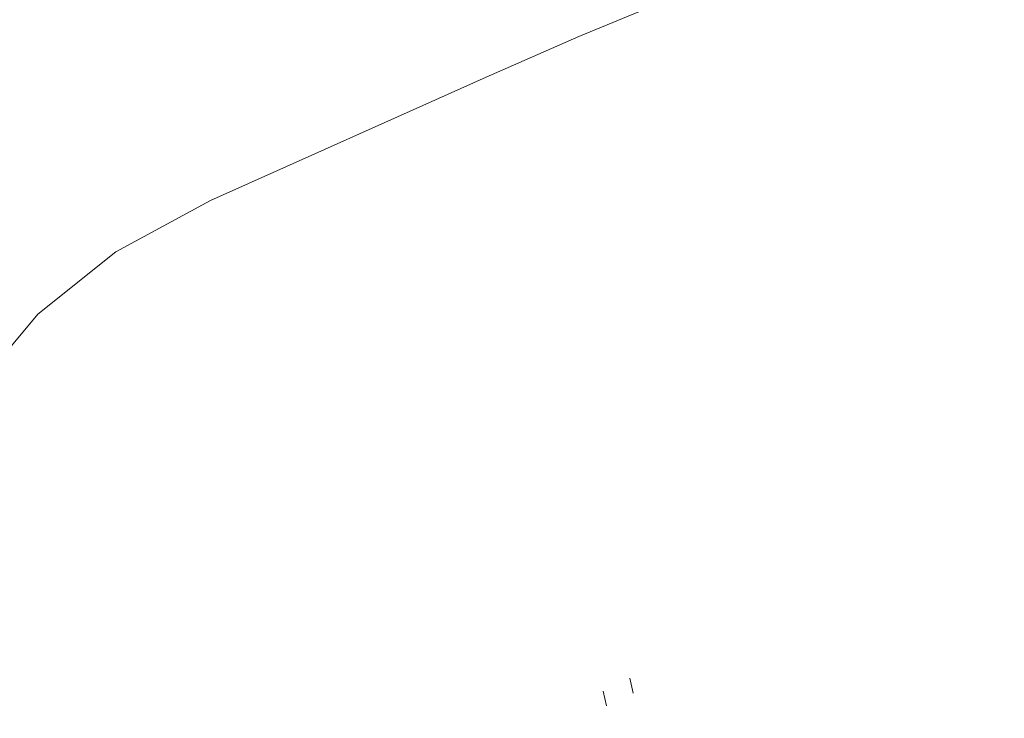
# Model space of a CAD drawing. Extents: x 413123 to 1465301, y 377724 to 504150.
# Tile 68 of 256: x 1463238.44 to 1463244.89, y 433284.63 to 433289.2. Entities that reach past the tile are written whole.
import ezdxf

# ---------------------------------------------------------------- set-up
doc = ezdxf.new("R2010")
doc.units = 0
doc.header["$MEASUREMENT"] = 0
doc.linetypes.add('DGN Style 1', pattern=[8.732639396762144, 0.01453018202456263, -8.71810921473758])
doc.linetypes.add('DGN Style 3', pattern=[20.34225483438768, 14.53018202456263, -5.812072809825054])
for name, color, linetype, lineweight in [('DT_X_Contour_Minor', 136, 'DGN Style 3', 0), ('DT_X_Terrain_Ground_Line', 92, 'DGN Style 3', 13), ('PV_X_Curb', 120, 'DGN Style 1', 0), ('PV_X_EOP', 7, 'DGN Style 3', 0), ('VG_X_Flower_Bed', 3, 'DGN Style 1', 0)]:
    doc.layers.add(name, color=color, linetype=linetype, lineweight=lineweight)
doc.layers.add('SV_Observation (Construction)', color=97, linetype='DGN Style 1', lineweight=0, transparency=0.9)

# ---------------------------------------------------------------- blocks, each defined once
blk = doc.blocks.new('*U5554', base_point=(1463158.719041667, 433438.2508333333, 579.5851666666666))
at = {"layer": 'DT_X_Contour_Minor', "elevation": 571.9999999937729, "flags": 128}
blk.add_lwpolyline([(1463249.267065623, 433290.6039651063), (1463246.916870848, 433291.2909160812), (1463246.447688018, 433291.3993804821), (1463246.047365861, 433291.4303661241), (1463245.715904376, 433291.3838730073), (1463245.453303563, 433291.2599011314), (1463244.388508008, 433290.5005819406), (1463243.901492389, 433289.8220101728), (1463243.794281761, 433289.6929354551), (1463243.681370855, 433289.5965277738), (1463243.562759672, 433289.5327871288), (1463243.438448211, 433289.5017135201), (1463243.099350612, 433289.4624066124), (1463242.90354048, 433289.4116930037), (1463242.570433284, 433289.2890323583), (1463242.100029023, 433289.0944246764), (1463241.492327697, 433288.8278699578), (1463239.688728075, 433288.0211279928), (1463239.067951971, 433287.683816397), (1463238.558323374, 433287.2769380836), (1463238.159842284, 433286.8004930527), (1463237.872508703, 433286.2544813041), (1463237.254482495, 433284.7056943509), (1463237.058017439, 433284.1572333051), (1463236.932141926, 433283.6734403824), (1463236.876855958, 433283.2543155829), (1463236.892159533, 433282.8998589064), (1463237.027088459, 433282.0408652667), (1463237.219132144, 433281.693028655), (1463237.694066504, 433281.2937640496), (1463238.451891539, 433280.8430714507), (1463239.492607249, 433280.340950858), (1463242.64503671, 433278.9333919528), (1463243.792730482, 433278.4266005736), (1463244.8714897, 433277.9618956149), (1463245.881314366, 433277.5392770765), (1463246.822204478, 433277.1587449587), (1463249.23933204, 433276.2001078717), (1463250.051159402, 433275.8741741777), (1463250.673795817, 433275.6153509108), (1463251.107241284, 433275.423638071), (1463251.351495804, 433275.2990356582), (1463251.750586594, 433275.0562431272), (1463251.908848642, 433274.9591985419), (1463252.084316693, 433274.850159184), (1463252.276990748, 433274.7291250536), (1463252.486870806, 433274.596096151), (1463253.069492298, 433274.2253593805), (1463253.499150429, 433273.9927927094), (1463254.351158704, 433273.5731452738), (1463255.625517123, 433272.9664170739), (1463257.322225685, 433272.1726081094), (1463262.409915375, 433269.8063431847), (1463264.085019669, 433269.0281326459), (1463265.294565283, 433268.4681997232), (1463266.038552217, 433268.1265444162), (1463266.316980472, 433268.0031667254), (1463266.43871091, 433267.9651963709), (1463266.483836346, 433267.9435822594), (1463266.527914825, 433267.907217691), (1463266.570946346, 433267.8561026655), (1463266.612930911, 433267.790237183), (1463266.806415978, 433267.4484471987), (1463267.083560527, 433267.3181121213), (1463267.14869106, 433267.3138401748), (1463267.225306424, 433267.3568822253), (1463267.313406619, 433267.447238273), (1463267.412991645, 433267.5849083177), (1463267.693864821, 433268.0151137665), (1463267.786367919, 433268.1569412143), (1463267.853222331, 433268.2597694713), (1463267.894428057, 433268.3235985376), (1463267.909985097, 433268.3484284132), (1463267.917272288, 433268.3626424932), (1463267.922667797, 433268.3754434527), (1463267.933388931, 433268.4031857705), (1463267.94943569, 433268.4458694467), (1463267.970808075, 433268.5034944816), (1463268.082972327, 433268.807274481), (1463268.51038337, 433268.8155958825), (1463268.602485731, 433268.8193204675), (1463268.695616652, 433268.8269279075), (1463268.789776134, 433268.8384182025), (1463268.884964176, 433268.8537913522), (1463269.140170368, 433268.8999635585), (1463269.249377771, 433268.919848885), (1463269.385595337, 433268.9448757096), (1463269.548823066, 433268.9750440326), (1463269.739060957, 433269.0103538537), (1463270.28237555, 433269.1113687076), (1463270.46941084, 433269.148503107), (1463270.623030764, 433269.1841451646), (1463270.743235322, 433269.2182948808), (1463270.830024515, 433269.250952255), (1463271.01690854, 433269.3360487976), (1463271.080051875, 433269.3683933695), (1463271.129318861, 433269.4016046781), (1463271.164709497, 433269.4356827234), (1463271.186223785, 433269.4706275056), (1463271.225093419, 433269.5649692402), (1463271.356376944, 433269.6614976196), (1463271.721075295, 433269.8803264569), (1463272.319188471, 433270.221455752), (1463273.150716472, 433270.6848855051), (1463275.679344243, 433272.083765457), (1463276.632039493, 433272.3720176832), (1463277.593654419, 433272.1876143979), (1463278.564189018, 433271.5305556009), (1463279.543643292, 433270.4008412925), (1463282.167414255, 433266.7580624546), (1463283.171272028, 433265.493940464), (1463284.21501713, 433264.4336586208), (1463285.298649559, 433263.5772169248), (1463286.422169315, 433262.924615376), (1463289.471405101, 433261.4561314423), (1463290.51144956, 433260.9568548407), (1463291.344656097, 433260.5603879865), (1463291.971024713, 433260.2667308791), (1463292.390555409, 433260.0758835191), (1463293.233520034, 433259.7040368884), (1463293.513926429, 433259.5832672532), (1463293.722922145, 433259.4998433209), (1463293.860507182, 433259.4537650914), (1463293.92668154, 433259.4450325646), (1463294.007932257, 433259.471540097), (1463294.038904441, 433259.4814430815), (1463294.070882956, 433259.4912713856), (1463294.103867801, 433259.5010250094), (1463294.137858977, 433259.5107039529), (1463294.229843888, 433259.536414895), (1463294.264602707, 433259.5459264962), (1463294.299890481, 433259.5551780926), (1463294.33570721, 433259.5641696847), (1463294.372052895, 433259.5729012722), (1463294.469679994, 433259.5958388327), (1463294.506230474, 433259.6042126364), (1463294.54266159, 433259.612130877), (1463294.578973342, 433259.6195935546), (1463294.615165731, 433259.6266006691), (1463294.711519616, 433259.6446788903), (1463294.747225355, 433259.6511458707), (1463294.782077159, 433259.6569881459), (1463294.816075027, 433259.6622057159), (1463294.84921896, 433259.6667985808), (1463294.9364642, 433259.6782132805), (1463294.96841028, 433259.6821292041), (1463294.998814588, 433259.6853159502), (1463295.027677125, 433259.6877735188), (1463295.05499789, 433259.6895019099), (1463295.125797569, 433259.693138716), (1463295.151324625, 433259.6941302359), (1463295.174806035, 433259.6943771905), (1463295.196241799, 433259.6938795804), (1463295.215631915, 433259.6926374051), (1463295.264611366, 433259.688332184), (1463295.371966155, 433259.7754578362), (1463295.657295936, 433260.0400637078), (1463296.120600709, 433260.4821497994), (1463296.761880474, 433261.1017161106), (1463298.709259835, 433262.9905332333), (1463299.350452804, 433263.6115300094), (1463299.813497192, 433264.0579074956), (1463300.098392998, 433264.3296656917), (1463300.205140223, 433264.4268045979), (1463300.252268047, 433264.4530159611), (1463300.384593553, 433264.3392564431), (1463300.746224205, 433263.9783193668), (1463301.337160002, 433263.3702047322), (1463302.157400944, 433262.5149125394), (1463304.650450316, 433259.9045632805), (1463305.415054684, 433259.0218679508), (1463305.839080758, 433258.3315439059), (1463305.92252854, 433257.8335911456), (1463305.665398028, 433257.5280096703), (1463303.670772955, 433256.5508291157), (1463300.509345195, 433257.7629733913), (1463299.916036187, 433257.9904868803), (1463299.491006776, 433258.1535369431), (1463299.234256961, 433258.2521235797), (1463299.145786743, 433258.2862467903), (1463299.134238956, 433258.2912907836), (1463299.124598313, 433258.2952738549), (1463299.104337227, 433258.3034400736), (1463299.073455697, 433258.3157894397), (1463299.031953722, 433258.3323219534), (1463298.907121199, 433258.3819861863), (1463298.865585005, 433258.3984178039), (1463298.834600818, 433258.410464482), (1463298.814168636, 433258.4181262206), (1463298.80428846, 433258.4214030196), (1463298.792010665, 433258.4242945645), (1463298.781822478, 433258.426385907), (1463298.760466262, 433258.430491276), (1463298.727942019, 433258.4366106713), (1463298.684249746, 433258.4447440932), (1463298.552846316, 433258.4691185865), (1463298.509126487, 433258.4771489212), (1463298.476519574, 433258.4829590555), (1463298.455025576, 433258.4865489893), (1463298.444644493, 433258.4879187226), (1463298.431778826, 433258.4886110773), (1463298.426822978, 433258.4887609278), (1463298.421604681, 433258.4886912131), (1463298.416123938, 433258.4884019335), (1463298.410380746, 433258.4878930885), (1463298.39471564, 433258.4862434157), (1463298.383489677, 433258.4856280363), (1463298.361560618, 433258.4850191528), (1463298.328928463, 433258.4844167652), (1463298.28559321, 433258.4838208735), (1463298.155761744, 433258.4822404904), (1463298.112419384, 433258.4815118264), (1463298.079765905, 433258.4805111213), (1463298.057801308, 433258.4792383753), (1463298.04652559, 433258.4776935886), (1463298.030708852, 433258.4732114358), (1463298.019664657, 433258.4705002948), (1463297.998394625, 433258.4657284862), (1463297.966898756, 433258.4588960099), (1463297.925177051, 433258.4500028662), (1463297.800284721, 433258.4235402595), (1463297.758562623, 433258.4145083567), (1463297.727065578, 433258.4072596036), (1463297.705793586, 433258.4017939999), (1463297.694746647, 433258.3981115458), (1463297.678921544, 433258.3906692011), (1463297.668362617, 433258.3859190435), (1463297.648554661, 433258.3772503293), (1463297.619497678, 433258.3646630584), (1463297.581191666, 433258.348157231), (1463297.466710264, 433258.2989169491), (1463297.428409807, 433258.2822646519), (1463297.399369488, 433258.269237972), (1463297.379589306, 433258.2598369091), (1463297.369069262, 433258.2540614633), (1463297.353362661, 433258.2434944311), (1463297.347480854, 433258.2393808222), (1463297.341615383, 433258.2349652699), (1463297.335766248, 433258.2302477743), (1463297.32993345, 433258.2252283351), (1463297.314401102, 433258.2114405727), (1463297.304644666, 433258.2036904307), (1463297.287024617, 433258.1907808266), (1463297.261540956, 433258.1727117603), (1463297.228193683, 433258.1494832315), (1463297.128782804, 433258.0806612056), (1463297.095497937, 433258.0573020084), (1463297.070201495, 433258.0388409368), (1463297.052893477, 433258.0252779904), (1463297.043573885, 433258.0166131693), (1463297.029372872, 433258.0000378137), (1463297.02087103, 433257.9906126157), (1463297.006016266, 433257.9747685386), (1463296.984808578, 433257.9525055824), (1463296.957247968, 433257.9238237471), (1463296.875282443, 433257.8387803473), (1463296.847794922, 433257.8099743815), (1463296.826806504, 433257.7873390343), (1463296.812317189, 433257.7708743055), (1463296.804326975, 433257.760580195), (1463296.791685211, 433257.7413567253), (1463296.784615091, 433257.7304830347), (1463296.772886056, 433257.7122795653), (1463296.756498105, 433257.6867463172), (1463296.735451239, 433257.6538832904), (1463296.673114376, 433257.5564755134), (1463296.652157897, 433257.5234958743), (1463296.636041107, 433257.4976127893), (1463296.624764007, 433257.4788262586), (1463296.618326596, 433257.4671362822), (1463296.607613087, 433257.4454250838), (1463296.602801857, 433257.434579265), (1463296.5964033, 433257.4183252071), (1463296.588417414, 433257.3966629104), (1463296.5788442, 433257.3695923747), (1463296.551199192, 433257.2901932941), (1463296.534312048, 433257.2433352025), (1463296.504384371, 433257.1623102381), (1463296.461416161, 433257.047118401), (1463296.405407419, 433256.8977596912), (1463296.238663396, 433256.453913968), (1463296.186433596, 433256.307334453), (1463296.154802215, 433256.2004802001), (1463296.143769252, 433256.1333512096), (1463296.153334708, 433256.1059474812), (1463296.206307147, 433256.0858378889), (1463296.225742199, 433256.0783181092), (1463296.244318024, 433256.0708409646), (1463296.262034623, 433256.0634064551), (1463296.278891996, 433256.0560145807), (1463296.355554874, 433256.0216186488), (1463296.55881915, 433256.0285478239), (1463296.629010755, 433256.0139627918), (1463296.752472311, 433255.9672380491), (1463296.929203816, 433255.8883735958), (1463297.159205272, 433255.7773694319), (1463297.843569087, 433255.4385053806), (1463298.147171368, 433255.2907136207), (1463298.544705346, 433255.1014863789), (1463299.036171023, 433254.8708236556), (1463299.621568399, 433254.5987254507), (1463302.572596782, 433253.2322510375), (1463305.092434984, 433250.222762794), (1463305.70545027, 433249.5596526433), (1463306.464565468, 433248.8601028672), (1463307.369780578, 433248.1241134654), (1463308.421095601, 433247.3516844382), (1463313.668132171, 433243.6619898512), (1463307.644578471, 433244.6974229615), (1463306.464890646, 433244.8880246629), (1463305.507350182, 433245.0160727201), (1463304.771957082, 433245.0815671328), (1463304.258711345, 433245.0845079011), (1463302.381908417, 433244.9522729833), (1463312.747265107, 433240.8342631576), (1463314.964658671, 433239.9531626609), (1463317.174543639, 433239.0747225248), (1463319.376920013, 433238.198942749), (1463321.57178779, 433237.325823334), (1463327.414757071, 433235.0010520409), (1463329.484540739, 433234.177014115), (1463331.311664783, 433233.4484788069), (1463332.896129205, 433232.8154461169), (1463334.237934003, 433232.2779160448), (1463337.492533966, 433230.971839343), (1463338.760181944, 433230.46432709), (1463340.122175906, 433229.9213478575), (1463341.578515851, 433229.3429016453), (1463343.129201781, 433228.7289884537), (1463347.390158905, 433227.0445973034), (1463348.959935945, 433226.4239310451), (1463350.473549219, 433225.8252256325), (1463351.930998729, 433225.248481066), (1463353.332284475, 433224.6936973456), (1463356.994161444, 433223.2435552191), (1463358.290393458, 433222.7309316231), (1463359.432681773, 433222.2806674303), (1463360.421026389, 433221.8927626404), (1463361.255427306, 433221.5672172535), (1463363.275238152, 433220.7822420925), (1463364.072387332, 433220.4734241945), (1463364.948976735, 433220.1357018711), (1463365.905006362, 433219.7690751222), (1463366.940476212, 433219.3735439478), (1463369.807649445, 433218.2802549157), (1463370.759234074, 433217.9224184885), (1463371.463608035, 433217.6688759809), (1463371.920771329, 433217.5196273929), (1463372.130723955, 433217.4746727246), (1463372.533677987, 433217.5082367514), (1463372.867754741, 433217.6854797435), (1463372.944040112, 433217.7230033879), (1463373.029720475, 433217.7596130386), (1463373.124795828, 433217.7953086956), (1463373.229266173, 433217.8300903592), (1463373.520380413, 433217.9216228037), (1463373.931767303, 433217.8579355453), (1463374.947592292, 433217.5982244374), (1463376.56785538, 433217.1424894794), (1463378.792556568, 433216.4907306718), (1463385.531010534, 433214.4913420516), (1463387.832704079, 433213.8026191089), (1463389.68394424, 433213.2359917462), (1463391.084731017, 433212.7914599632), (1463392.035064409, 433212.4690237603), (1463393.968682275, 433211.7719879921), (1463394.707907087, 433211.4956942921), (1463395.475368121, 433211.1895900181), (1463396.271065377, 433210.8536751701), (1463397.094998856, 433210.4879497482), (1463399.329803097, 433209.4729345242), (1463400.113891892, 433209.0991914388), (1463400.790055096, 433208.7392236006), (1463401.358292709, 433208.3930310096), (1463401.818604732, 433208.0606136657), (1463402.902202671, 433207.1925344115), (1463403.542343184, 433206.786222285), (1463404.65006627, 433206.2183453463), (1463406.225371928, 433205.4889035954), (1463408.268260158, 433204.5978970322), (1463414.339405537, 433202.0064597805), (1463416.348479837, 433201.1410485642), (1463417.822343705, 433200.4883928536), (1463418.76099714, 433200.0484926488), (1463419.164440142, 433199.8213479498), (1463419.798349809, 433199.2577688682), (1463419.898234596, 433199.1689660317), (1463419.952302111, 433199.1402746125), (1463420.07169689, 433199.0922587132), (1463420.256418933, 433199.0249183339), (1463420.506468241, 433198.9382534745), (1463421.260369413, 433198.6813812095), (1463421.540508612, 433198.5878583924), (1463421.815500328, 433198.4999441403), (1463422.085344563, 433198.4176384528), (1463422.350041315, 433198.3409413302), (1463423.049036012, 433198.1438937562), (1463423.464849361, 433198.0190187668), (1463424.188043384, 433197.7921794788), (1463425.218618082, 433197.4633758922), (1463426.556573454, 433197.0326080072), (1463430.534295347, 433195.7479412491), (1463431.71791479, 433195.3500863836), (1463432.285481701, 433195.1200218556), (1463432.23699608, 433195.0577476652), (1463431.572457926, 433195.1632638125), (1463427.033823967, 433196.0471832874), (1463430.671398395, 433194.5790739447), (1463431.419087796, 433194.2771357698), (1463432.103195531, 433194.0005109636), (1463432.723721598, 433193.749199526), (1463433.280665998, 433193.523201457), (1463434.681075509, 433192.9542910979), (1463435.298709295, 433192.7033387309), (1463436.101303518, 433192.3771643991), (1463437.088858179, 433191.9757681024), (1463438.261373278, 433191.4991498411), (1463441.634694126, 433190.1278718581), (1463442.922826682, 433189.6025232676), (1463444.257233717, 433189.0549359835), (1463445.637915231, 433188.4851100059), (1463447.064871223, 433187.8930453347), (1463450.931786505, 433186.28455462), (1463452.323879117, 433185.7062722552), (1463453.59997049, 433185.1777931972), (1463454.760060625, 433184.6991174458), (1463455.80414952, 433184.2702450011), (1463460.405894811, 433182.3850479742)], dxfattribs=at)

msp = doc.modelspace()

# ---------------------------------------------------------------- linework, layer by layer
at = {"layer": 'PV_X_Curb'}
for points, knots in [([(1463034.114341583, 433358.5354235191, 570.967442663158), (1463034.382762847, 433357.8525596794, 570.9829174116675), (1463034.902669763, 433356.6746703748, 570.9791408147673), (1463036.322057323, 433354.5205973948, 570.6849760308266), (1463037.748960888, 433352.2020754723, 570.6878951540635), (1463040.018756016, 433349.1857511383, 570.9427811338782), (1463042.639031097, 433346.7780487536, 570.7955674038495), (1463044.970687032, 433345.5933757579, 570.8824061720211), (1463045.921303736, 433345.2188641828, 570.878208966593), (1463051.106075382, 433343.1762354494, 570.8553169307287), (1463056.290847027, 433341.1336067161, 570.8324248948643), (1463061.475618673, 433339.0909779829, 570.809532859), (1463062.018547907, 433338.9041474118, 570.7725412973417), (1463062.561477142, 433338.7173168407, 570.7355497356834), (1463063.104406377, 433338.5304862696, 570.6985581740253), (1463069.657625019, 433335.9461940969, 570.7210719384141), (1463076.21084366, 433333.3619019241, 570.7435857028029), (1463082.764062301, 433330.7776097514, 570.7660994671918), (1463087.246478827, 433329.0023655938, 570.8028168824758), (1463091.728895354, 433327.2271214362, 570.8395342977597), (1463096.211311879, 433325.4518772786, 570.8762517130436), (1463096.878442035, 433325.1897515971, 570.9638925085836), (1463097.545572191, 433324.9276259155, 571.0515333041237), (1463098.212702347, 433324.6655002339, 571.1391740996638), (1463104.831686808, 433322.094946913, 571.1640382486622), (1463111.45067127, 433319.524393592, 571.1889023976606), (1463118.069655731, 433316.953840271, 571.2137665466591), (1463125.957183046, 433313.9138789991, 571.1851535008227), (1463133.844710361, 433310.8739177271, 571.1565404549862), (1463141.732237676, 433307.8339564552, 571.1279274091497), (1463145.767175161, 433306.241790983, 571.1313455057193), (1463149.802112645, 433304.6496255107, 571.134763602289), (1463153.83705013, 433303.0574600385, 571.1381816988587), (1463154.355066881, 433302.8054079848, 571.0924572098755), (1463154.873083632, 433302.5533559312, 571.0467327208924), (1463155.391100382, 433302.3013038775, 571.0010082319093), (1463159.740180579, 433300.5574304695, 571.007755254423), (1463164.089260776, 433298.8135570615, 571.0145022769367), (1463168.438340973, 433297.0696836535, 571.0212492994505), (1463173.76020955, 433294.9893866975, 571.0517121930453), (1463179.082078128, 433292.9090897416, 571.0821750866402), (1463184.403946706, 433290.8287927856, 571.1126379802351), (1463184.927832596, 433290.6024130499, 571.183469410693), (1463185.451718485, 433290.3760333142, 571.254300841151), (1463185.975604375, 433290.1496535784, 571.3251322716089), (1463193.283059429, 433287.4009373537, 571.3274320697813), (1463200.590514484, 433284.6522211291, 571.3297318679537), (1463207.897969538, 433281.9035049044, 571.3320316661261), (1463214.611583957, 433279.3049910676, 571.3660593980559), (1463221.325198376, 433276.7064772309, 571.4000871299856), (1463228.038812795, 433274.1079633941, 571.4341148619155), (1463234.876881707, 433271.4003319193, 571.5030017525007), (1463241.714950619, 433268.6927004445, 571.5718886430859), (1463248.553019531, 433265.9850689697, 571.6407755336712), (1463252.53367608, 433264.4224603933, 571.6987979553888), (1463256.514332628, 433262.8598518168, 571.7568203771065), (1463260.494989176, 433261.2972432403, 571.8148427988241), (1463261.18962272, 433261.0748617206, 571.7422662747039), (1463261.884256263, 433260.8524802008, 571.6696897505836), (1463262.578889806, 433260.6300986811, 571.5971132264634), (1463267.974277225, 433258.4984942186, 571.5913249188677), (1463273.369664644, 433256.3668897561, 571.5855366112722), (1463278.765052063, 433254.2352852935, 571.5797483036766), (1463284.039124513, 433252.1341649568, 571.626583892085), (1463289.313196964, 433250.0330446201, 571.6734194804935), (1463294.587269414, 433247.9319242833, 571.7202550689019), (1463295.147837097, 433247.7325865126, 571.8045569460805), (1463295.70840478, 433247.533248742, 571.8888588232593), (1463296.268972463, 433247.3339109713, 571.9731607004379), (1463303.262539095, 433244.6091737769, 572.0038664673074), (1463310.256105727, 433241.8844365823, 572.034572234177), (1463317.249672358, 433239.1596993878, 572.0652780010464), (1463324.8255847, 433236.206749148, 572.1003223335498), (1463332.401497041, 433233.2537989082, 572.1353666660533), (1463339.977409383, 433230.3008486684, 572.1704109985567), (1463346.624217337, 433227.6724527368, 572.1699621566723), (1463353.271025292, 433225.044056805, 572.1695133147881), (1463359.917833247, 433222.4156608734, 572.1690644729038), (1463363.666535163, 433220.9685334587, 572.1740861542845), (1463367.415237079, 433219.521406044, 572.1791078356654), (1463371.163938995, 433218.0742786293, 572.1841295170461), (1463371.754596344, 433217.8301906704, 572.1047293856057), (1463372.345253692, 433217.5861027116, 572.0253292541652), (1463372.935911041, 433217.3420147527, 571.9459291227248), (1463380.338603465, 433214.4611246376, 571.9041823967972), (1463387.741295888, 433211.5802345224, 571.8624356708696), (1463395.143988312, 433208.6993444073, 571.8206889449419), (1463403.121855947, 433205.5721027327, 571.8539167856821), (1463411.099723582, 433202.4448610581, 571.8871446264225), (1463419.077591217, 433199.3176193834, 571.9203724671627), (1463419.407565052, 433199.1647159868, 571.9396248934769), (1463419.737538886, 433199.0118125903, 571.9588773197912), (1463420.067512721, 433198.8589091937, 571.9781297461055)], [0, 0, 0, 0, 0.004163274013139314, 0.007301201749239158, 0.0146979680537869, 0.01957460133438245, 0.02877745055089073, 0.03448275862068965, 0.03448275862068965, 0.03448275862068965, 0.06896551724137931, 0.06896551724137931, 0.06896551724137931, 0.1034482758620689, 0.1034482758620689, 0.1034482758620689, 0.1379310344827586, 0.1379310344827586, 0.1379310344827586, 0.1724137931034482, 0.1724137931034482, 0.1724137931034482, 0.2068965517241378, 0.2068965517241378, 0.2068965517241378, 0.2413793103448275, 0.2413793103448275, 0.2413793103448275, 0.2758620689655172, 0.2758620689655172, 0.2758620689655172, 0.3103448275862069, 0.3103448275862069, 0.3103448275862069, 0.3448275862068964, 0.3448275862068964, 0.3448275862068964, 0.3793103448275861, 0.3793103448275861, 0.3793103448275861, 0.4137931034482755, 0.4137931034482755, 0.4137931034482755, 0.4482758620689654, 0.4482758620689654, 0.4482758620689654, 0.4827586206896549, 0.4827586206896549, 0.4827586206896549, 0.5172413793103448, 0.5172413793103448, 0.5172413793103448, 0.5517241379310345, 0.5517241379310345, 0.5517241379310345, 0.5862068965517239, 0.5862068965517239, 0.5862068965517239, 0.6206896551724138, 0.6206896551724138, 0.6206896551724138, 0.6551724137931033, 0.6551724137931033, 0.6551724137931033, 0.6896551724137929, 0.6896551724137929, 0.6896551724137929, 0.7241379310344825, 0.7241379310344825, 0.7241379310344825, 0.7586206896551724, 0.7586206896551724, 0.7586206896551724, 0.7931034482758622, 0.7931034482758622, 0.7931034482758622, 0.8275862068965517, 0.8275862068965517, 0.8275862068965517, 0.8620689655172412, 0.8620689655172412, 0.8620689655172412, 0.8965517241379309, 0.8965517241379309, 0.8965517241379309, 0.9310344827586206, 0.9310344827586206, 0.9310344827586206, 0.9655172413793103, 0.9655172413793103, 0.9655172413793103, 1, 1, 1, 1]), ([(1463694.730807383, 433042.1012902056, 573.2000085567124), (1463688.122071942, 433044.6665198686, 573.2117681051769), (1463681.5133365, 433047.2317495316, 573.2235276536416), (1463674.904601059, 433049.7969791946, 573.2352872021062), (1463669.906627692, 433051.7384291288, 573.2422034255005), (1463664.908654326, 433053.679879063, 573.249119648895), (1463659.910680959, 433055.6213289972, 573.2560358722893), (1463659.31440991, 433055.8530469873, 573.3282538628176), (1463658.718138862, 433056.0847649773, 573.400471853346), (1463658.121867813, 433056.3164829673, 573.4726898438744), (1463656.811811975, 433056.8455353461, 573.4691755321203), (1463655.501756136, 433057.3745877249, 573.4656612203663), (1463654.191700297, 433057.9036401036, 573.4621469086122), (1463647.078403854, 433060.7016199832, 573.4311409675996), (1463639.965107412, 433063.4995998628, 573.4001350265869), (1463632.851810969, 433066.2975797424, 573.3691290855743), (1463626.603526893, 433068.7760307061, 573.3262890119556), (1463620.355242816, 433071.25448167, 573.2834489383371), (1463614.10695874, 433073.7329326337, 573.2406088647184), (1463606.821724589, 433076.5483492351, 573.1778320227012), (1463599.536490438, 433079.3637658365, 573.1150551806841), (1463592.251256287, 433082.1791824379, 573.052278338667), (1463585.048675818, 433085.0513616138, 572.9767093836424), (1463577.846095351, 433087.9235407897, 572.901140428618), (1463570.643514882, 433090.7957199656, 572.8255714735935), (1463568.520856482, 433091.6009161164, 572.8136526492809), (1463566.398198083, 433092.4061122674, 572.8017338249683), (1463564.275539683, 433093.2113084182, 572.7898150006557), (1463563.658286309, 433093.4932407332, 572.723361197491), (1463563.041032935, 433093.7751730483, 572.6569073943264), (1463562.423779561, 433094.0571053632, 572.5904535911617), (1463557.897842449, 433095.8076798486, 572.5495712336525), (1463553.371905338, 433097.5582543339, 572.5086888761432), (1463548.845968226, 433099.3088288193, 572.4678065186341), (1463541.746736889, 433102.0973839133, 572.4116307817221), (1463534.647505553, 433104.8859390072, 572.3554550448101), (1463527.548274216, 433107.6744941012, 572.2992793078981), (1463527.099574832, 433107.8541490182, 572.3819727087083), (1463526.650875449, 433108.0338039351, 572.4646661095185), (1463526.202176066, 433108.2134588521, 572.5473595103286), (1463518.442801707, 433111.2934591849, 572.5872886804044), (1463510.683427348, 433114.3734595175, 572.6272178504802), (1463502.924052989, 433117.4534598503, 572.6671470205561), (1463495.101662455, 433120.5759616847, 572.6180249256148), (1463487.279271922, 433123.6984635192, 572.5689028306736), (1463479.456881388, 433126.8209653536, 572.5197807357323), (1463474.540841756, 433128.7396558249, 572.5305568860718), (1463469.624802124, 433130.6583462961, 572.5413330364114), (1463464.708762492, 433132.5770367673, 572.5521091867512), (1463464.15178183, 433132.7738995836, 572.4839343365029), (1463463.594801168, 433132.9707623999, 572.4157594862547), (1463463.037820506, 433133.1676252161, 572.3475846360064), (1463455.395093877, 433136.1460172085, 572.2965798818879), (1463447.752367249, 433139.1244092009, 572.2455751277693), (1463440.10964062, 433142.1028011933, 572.1945703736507), (1463439.463345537, 433142.3911085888, 572.2249332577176), (1463438.817050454, 433142.6794159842, 572.2552961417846), (1463438.170755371, 433142.9677233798, 572.2856590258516), (1463431.589276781, 433145.5431962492, 572.3185177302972), (1463425.007798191, 433148.1186691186, 572.351376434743), (1463418.4263196, 433150.6941419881, 572.3842351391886), (1463413.565512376, 433152.6091060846, 572.3506952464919), (1463408.704705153, 433154.5240701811, 572.3171553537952), (1463403.843897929, 433156.4390342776, 572.2836154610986), (1463402.295983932, 433157.0721267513, 572.2966227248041), (1463400.748069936, 433157.7052192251, 572.3096299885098), (1463399.20015594, 433158.3383116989, 572.3226372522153), (1463398.571326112, 433158.6030358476, 572.2531442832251), (1463397.942496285, 433158.8677599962, 572.1836513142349), (1463397.313666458, 433159.1324841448, 572.1141583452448), (1463389.499427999, 433162.1494767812, 572.1431257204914), (1463381.68518954, 433165.1664694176, 572.172093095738), (1463373.87095108, 433168.1834620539, 572.2010604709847), (1463373.202610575, 433168.4242856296, 572.2485422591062), (1463372.53427007, 433168.6651092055, 572.2960240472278), (1463371.865929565, 433168.9059327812, 572.3435058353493), (1463366.852918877, 433170.8940812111, 572.309207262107), (1463361.839908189, 433172.882229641, 572.2749086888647), (1463356.826897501, 433174.8703780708, 572.2406101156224), (1463350.263613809, 433177.4130764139, 572.2105829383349), (1463343.700330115, 433179.955774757, 572.1805557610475), (1463337.137046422, 433182.4984731, 572.1505285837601), (1463332.732110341, 433184.1753668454, 572.1399057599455), (1463328.327174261, 433185.8522605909, 572.129282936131), (1463323.922238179, 433187.5291543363, 572.1186601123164), (1463323.550514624, 433187.6736224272, 572.0672464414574), (1463323.17879107, 433187.8180905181, 572.0158327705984), (1463322.807067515, 433187.9625586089, 571.9644190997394), (1463314.242457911, 433191.4677850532, 571.9189611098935), (1463305.677848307, 433194.9730114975, 571.8735031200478), (1463297.113238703, 433198.4782379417, 571.8280451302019), (1463296.447798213, 433198.6498683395, 571.8729159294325), (1463295.782357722, 433198.8214987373, 571.917786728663), (1463295.116917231, 433198.9931291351, 571.9626575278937), (1463288.43623397, 433201.6173953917, 571.9595616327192), (1463281.755550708, 433204.2416616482, 571.9564657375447), (1463275.074867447, 433206.8659279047, 571.9533698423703), (1463270.698621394, 433208.5836220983, 571.955071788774), (1463266.322375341, 433210.3013162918, 571.9567737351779), (1463261.946129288, 433212.0190104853, 571.9584756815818), (1463261.255964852, 433212.2907585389, 571.8814296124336), (1463260.565800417, 433212.5625065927, 571.8043835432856), (1463259.875635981, 433212.8342546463, 571.7273374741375), (1463253.221984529, 433215.4661261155, 571.684237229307), (1463246.568333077, 433218.0979975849, 571.6411369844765), (1463239.914681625, 433220.7298690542, 571.5980367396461), (1463232.697418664, 433223.5591135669, 571.584901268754), (1463225.480155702, 433226.3883580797, 571.5717657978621), (1463218.262892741, 433229.2176025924, 571.5586303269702), (1463212.689928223, 433231.3845503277, 571.501804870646), (1463207.116963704, 433233.5514980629, 571.4449794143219), (1463201.543999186, 433235.7184457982, 571.3881539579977), (1463197.702392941, 433237.2969398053, 571.3824755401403), (1463193.860786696, 433238.8754338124, 571.376797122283), (1463190.01918045, 433240.4539278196, 571.3711187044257), (1463189.420555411, 433240.6641899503, 571.4587546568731), (1463188.821930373, 433240.874452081, 571.5463906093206), (1463188.223305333, 433241.0847142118, 571.6340265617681), (1463185.054584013, 433242.3131517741, 571.6250500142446), (1463181.885862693, 433243.5415893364, 571.6160734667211), (1463178.717141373, 433244.7700268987, 571.6070969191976), (1463171.181422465, 433247.7347391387, 571.5342143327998), (1463163.645703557, 433250.6994513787, 571.4613317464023), (1463156.10998465, 433253.6641636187, 571.3884491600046), (1463148.761307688, 433256.5197229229, 571.322577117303), (1463141.412630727, 433259.3752822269, 571.2567050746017), (1463134.063953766, 433262.2308415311, 571.1908330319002), (1463126.984343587, 433264.9936274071, 571.2120531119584), (1463119.904733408, 433267.756413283, 571.2332731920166), (1463112.82512323, 433270.519199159, 571.2544932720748), (1463106.948373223, 433272.8554993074, 571.272380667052), (1463101.071623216, 433275.1917994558, 571.290268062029), (1463095.19487321, 433277.5280996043, 571.3081554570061), (1463087.382378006, 433280.5556578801, 571.2445784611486), (1463079.569882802, 433283.583216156, 571.1810014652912), (1463071.757387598, 433286.6107744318, 571.1174244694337), (1463067.011834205, 433288.4980060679, 571.0790224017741), (1463062.266280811, 433290.385237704, 571.0406203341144), (1463057.520727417, 433292.27246934, 571.0022182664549), (1463052.596696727, 433294.1302708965, 570.9741905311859), (1463047.672666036, 433295.988072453, 570.946162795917), (1463042.748635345, 433297.8458740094, 570.9181350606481), (1463040.996474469, 433298.028892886, 570.6600759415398), (1463037.884741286, 433298.0614564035, 570.3732611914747), (1463033.533792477, 433297.4811137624, 570.213053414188), (1463028.578927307, 433295.8351240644, 570.8846791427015), (1463025.750437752, 433293.3300609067, 570.5443428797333), (1463024.222435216, 433291.00068514, 570.5092220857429), (1463023.412434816, 433289.7658735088, 570.490604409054), (1463022.602434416, 433288.5310618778, 570.4719867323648), (1463021.792434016, 433287.2962502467, 570.4533690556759), (1463021.001432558, 433285.3732457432, 570.5012869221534), (1463020.2104311, 433283.4502412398, 570.549204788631), (1463019.419429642, 433281.5272367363, 570.5971226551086), (1463018.531487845, 433279.3825151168, 570.6481372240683), (1463017.643546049, 433277.2377934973, 570.6991517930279), (1463016.755604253, 433275.0930718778, 570.7501663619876), (1463014.741467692, 433270.0950215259, 570.9656913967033), (1463012.727331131, 433265.096971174, 571.181216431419), (1463010.71319457, 433260.0989208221, 571.3967414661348)], [0, 0, 0, 0, 0.01923076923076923, 0.01923076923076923, 0.01923076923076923, 0.03846153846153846, 0.03846153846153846, 0.03846153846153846, 0.05769230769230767, 0.05769230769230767, 0.05769230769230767, 0.07692307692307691, 0.07692307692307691, 0.07692307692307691, 0.09615384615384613, 0.09615384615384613, 0.09615384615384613, 0.1153846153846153, 0.1153846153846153, 0.1153846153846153, 0.1346153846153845, 0.1346153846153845, 0.1346153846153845, 0.1538461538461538, 0.1538461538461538, 0.1538461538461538, 0.1730769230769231, 0.1730769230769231, 0.1730769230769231, 0.1923076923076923, 0.1923076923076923, 0.1923076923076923, 0.2115384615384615, 0.2115384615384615, 0.2115384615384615, 0.2307692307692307, 0.2307692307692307, 0.2307692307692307, 0.25, 0.25, 0.25, 0.269230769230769, 0.269230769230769, 0.269230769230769, 0.2884615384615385, 0.2884615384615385, 0.2884615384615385, 0.3076923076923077, 0.3076923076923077, 0.3076923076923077, 0.3269230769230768, 0.3269230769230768, 0.3269230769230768, 0.3461538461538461, 0.3461538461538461, 0.3461538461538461, 0.3653846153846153, 0.3653846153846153, 0.3653846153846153, 0.3846153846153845, 0.3846153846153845, 0.3846153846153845, 0.4038461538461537, 0.4038461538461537, 0.4038461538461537, 0.423076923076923, 0.423076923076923, 0.423076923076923, 0.4423076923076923, 0.4423076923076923, 0.4423076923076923, 0.4615384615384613, 0.4615384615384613, 0.4615384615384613, 0.4807692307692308, 0.4807692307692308, 0.4807692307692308, 0.5, 0.5, 0.5, 0.5192307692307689, 0.5192307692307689, 0.5192307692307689, 0.538461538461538, 0.538461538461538, 0.538461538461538, 0.5576923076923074, 0.5576923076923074, 0.5576923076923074, 0.576923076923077, 0.576923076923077, 0.576923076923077, 0.5961538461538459, 0.5961538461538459, 0.5961538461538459, 0.6153846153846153, 0.6153846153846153, 0.6153846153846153, 0.6346153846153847, 0.6346153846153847, 0.6346153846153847, 0.6538461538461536, 0.6538461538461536, 0.6538461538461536, 0.673076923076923, 0.673076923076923, 0.673076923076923, 0.6923076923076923, 0.6923076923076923, 0.6923076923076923, 0.7115384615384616, 0.7115384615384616, 0.7115384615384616, 0.7307692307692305, 0.7307692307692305, 0.7307692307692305, 0.7499999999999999, 0.7499999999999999, 0.7499999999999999, 0.7692307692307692, 0.7692307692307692, 0.7692307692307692, 0.7884615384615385, 0.7884615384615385, 0.7884615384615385, 0.8076923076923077, 0.8076923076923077, 0.8076923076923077, 0.826923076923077, 0.826923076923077, 0.826923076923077, 0.846153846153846, 0.846153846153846, 0.846153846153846, 0.8653846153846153, 0.8653846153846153, 0.8653846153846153, 0.8846153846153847, 0.8846153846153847, 0.8846153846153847, 0.9038461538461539, 0.9038461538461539, 0.9038461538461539, 0.9087225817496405, 0.9125585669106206, 0.9159702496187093, 0.9230769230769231, 0.9230769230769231, 0.9230769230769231, 0.9423076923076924, 0.9423076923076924, 0.9423076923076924, 0.9615384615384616, 0.9615384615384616, 0.9615384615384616, 0.9807692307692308, 0.9807692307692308, 0.9807692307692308, 1, 1, 1, 1])]:
    msp.add_open_spline(points, degree=3, knots=knots, dxfattribs=at)
at = {"layer": 'PV_X_EOP'}
for points, knots in [([(1463033.539703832, 433358.668730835, 570.9312826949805), (1463033.78085339, 433357.7791180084, 570.9319642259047), (1463034.311810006, 433356.414696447, 570.9129230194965), (1463035.936664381, 433354.210215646, 570.7574772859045), (1463037.392149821, 433351.9520015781, 570.7191112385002), (1463039.598433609, 433348.7987445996, 570.7996873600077), (1463042.441302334, 433346.5539274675, 570.6747714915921), (1463044.712350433, 433345.0075174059, 570.6881225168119), (1463045.691659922, 433344.6760572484, 570.6008205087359), (1463046.330306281, 433344.4598990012, 570.5438874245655), (1463046.96895264, 433344.243740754, 570.486954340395), (1463047.607598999, 433344.0275825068, 570.4300212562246), (1463047.46569072, 433343.5095853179, 570.4737916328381), (1463047.32378244, 433342.9915881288, 570.5175620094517), (1463047.181874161, 433342.4735909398, 570.5613323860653), (1463047.962688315, 433342.1715041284, 570.5523071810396), (1463048.74350247, 433341.8694173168, 570.5432819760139), (1463049.524316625, 433341.5673305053, 570.5342567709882), (1463049.723445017, 433342.0454324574, 570.5031497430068), (1463049.92257341, 433342.5235344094, 570.4720427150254), (1463050.121701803, 433343.0016363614, 570.4409356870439), (1463054.363252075, 433341.3299102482, 570.4898514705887), (1463058.604802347, 433339.658184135, 570.5387672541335), (1463062.84635262, 433337.9864580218, 570.5876830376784), (1463069.380437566, 433335.4247592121, 570.6248076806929), (1463075.914522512, 433332.8630604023, 570.6619323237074), (1463082.448607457, 433330.3013615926, 570.699056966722), (1463087.637972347, 433328.22388055, 570.7205322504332), (1463092.827337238, 433326.1463995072, 570.7420075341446), (1463098.016702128, 433324.0689184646, 570.7634828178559), (1463104.657268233, 433321.5116641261, 570.769767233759), (1463111.297834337, 433318.9544097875, 570.7760516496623), (1463117.938400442, 433316.3971554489, 570.7823360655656), (1463125.924840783, 433313.2674390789, 570.73748834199), (1463133.911281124, 433310.1377227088, 570.6926406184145), (1463141.897721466, 433307.0080063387, 570.647792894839), (1463141.717745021, 433306.5125578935, 570.6799613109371), (1463141.537768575, 433306.0171094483, 570.7121297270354), (1463141.35779213, 433305.5216610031, 570.7442981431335), (1463142.229950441, 433305.2201381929, 570.7485050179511), (1463143.102108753, 433304.9186153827, 570.7527118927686), (1463143.974267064, 433304.6170925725, 570.7569187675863), (1463144.185348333, 433305.0788176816, 570.735481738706), (1463144.396429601, 433305.5405427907, 570.7140447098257), (1463144.607510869, 433306.0022678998, 570.6926076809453), (1463147.58473388, 433304.8543661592, 570.7341019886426), (1463150.56195689, 433303.7064644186, 570.7755962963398), (1463153.539179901, 433302.558562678, 570.817090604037), (1463158.44037952, 433300.5705139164, 570.826934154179), (1463163.341579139, 433298.5824651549, 570.8367777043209), (1463168.242778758, 433296.5944163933, 570.8466212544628), (1463174.091388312, 433294.2251577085, 570.8787504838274), (1463179.939997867, 433291.8558990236, 570.9108797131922), (1463185.788607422, 433289.4866403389, 570.9430089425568), (1463193.090936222, 433286.8080451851, 571.0096381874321), (1463200.393265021, 433284.1294500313, 571.0762674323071), (1463207.695593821, 433281.4508548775, 571.1428966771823), (1463214.34865388, 433278.828976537, 571.1804566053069), (1463221.001713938, 433276.2070981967, 571.2180165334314), (1463227.654773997, 433273.5852198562, 571.2555764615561), (1463234.593717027, 433270.8614597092, 571.311327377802), (1463241.532660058, 433268.1376995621, 571.3670782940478), (1463248.471603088, 433265.413939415, 571.4228292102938), (1463251.006317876, 433264.4249023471, 571.4376305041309), (1463253.541032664, 433263.4358652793, 571.452431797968), (1463256.075747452, 433262.4468282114, 571.4672330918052), (1463255.94008792, 433261.9072334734, 571.4705339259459), (1463255.804428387, 433261.3676387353, 571.4738347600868), (1463255.668768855, 433260.8280439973, 571.4771355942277), (1463256.445551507, 433260.5848901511, 571.4871075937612), (1463257.222334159, 433260.3417363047, 571.4970795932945), (1463257.999116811, 433260.0985824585, 571.507051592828), (1463258.226294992, 433260.5106164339, 571.4958264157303), (1463258.453473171, 433260.9226504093, 571.4846012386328), (1463258.680651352, 433261.3346843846, 571.4733760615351), (1463259.925804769, 433260.8493021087, 571.4829525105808), (1463261.170958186, 433260.3639198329, 571.4925289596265), (1463262.416111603, 433259.878537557, 571.5021054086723), (1463267.791649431, 433257.7869022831, 571.5241727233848), (1463273.167187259, 433255.6952670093, 571.5462400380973), (1463278.542725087, 433253.6036317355, 571.5683073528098), (1463284.352399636, 433251.3217999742, 571.5814787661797), (1463290.162074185, 433249.039968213, 571.5946501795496), (1463295.971748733, 433246.7581364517, 571.6078215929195), (1463302.949122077, 433244.0521724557, 571.6351321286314), (1463309.926495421, 433241.3462084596, 571.6624426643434), (1463316.903868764, 433238.6402444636, 571.6897532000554), (1463324.563747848, 433235.6405621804, 571.7285381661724), (1463332.223626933, 433232.6408798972, 571.7673231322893), (1463339.883506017, 433229.641197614, 571.8061080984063), (1463346.449952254, 433227.0690864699, 571.8205958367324), (1463353.01639849, 433224.4969753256, 571.8350835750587), (1463359.582844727, 433221.9248641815, 571.8495713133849), (1463363.961849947, 433220.2403229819, 571.8408310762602), (1463368.340855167, 433218.5557817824, 571.8320908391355), (1463372.719860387, 433216.8712405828, 571.8233506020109), (1463380.126525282, 433213.9587859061, 571.7905530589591), (1463387.533190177, 433211.0463312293, 571.7577555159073), (1463394.939855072, 433208.1338765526, 571.7249579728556), (1463402.425974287, 433205.1637758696, 571.7534560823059), (1463409.912093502, 433202.1936751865, 571.7819541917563), (1463417.398212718, 433199.2235745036, 571.8104523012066), (1463417.229394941, 433198.7682275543, 571.8194733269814), (1463417.060577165, 433198.3128806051, 571.8284943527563), (1463416.891759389, 433197.8575336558, 571.8375153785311), (1463417.692446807, 433197.4966240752, 571.8487103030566), (1463418.493134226, 433197.1357144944, 571.859905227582), (1463419.293821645, 433196.7748049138, 571.8711001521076), (1463419.475032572, 433197.247288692, 571.8477905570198), (1463419.6562435, 433197.7197724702, 571.8244809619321), (1463419.837454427, 433198.1922562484, 571.8011713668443), (1463419.83781155, 433198.2226624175, 571.7953862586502), (1463419.838168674, 433198.2530685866, 571.789601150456), (1463419.838525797, 433198.2834747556, 571.7838160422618)], [0, 0, 0, 0, 0.003968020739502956, 0.006425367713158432, 0.01199892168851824, 0.01581541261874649, 0.02326256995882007, 0.02777777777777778, 0.02777777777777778, 0.02777777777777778, 0.05555555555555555, 0.05555555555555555, 0.05555555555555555, 0.08333333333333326, 0.08333333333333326, 0.08333333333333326, 0.1111111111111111, 0.1111111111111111, 0.1111111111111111, 0.1388888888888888, 0.1388888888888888, 0.1388888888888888, 0.1666666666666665, 0.1666666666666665, 0.1666666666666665, 0.1944444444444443, 0.1944444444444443, 0.1944444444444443, 0.2222222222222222, 0.2222222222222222, 0.2222222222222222, 0.25, 0.25, 0.25, 0.2777777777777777, 0.2777777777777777, 0.2777777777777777, 0.3055555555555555, 0.3055555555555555, 0.3055555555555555, 0.333333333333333, 0.333333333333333, 0.333333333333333, 0.3611111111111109, 0.3611111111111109, 0.3611111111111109, 0.3888888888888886, 0.3888888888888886, 0.3888888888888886, 0.4166666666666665, 0.4166666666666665, 0.4166666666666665, 0.4444444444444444, 0.4444444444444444, 0.4444444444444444, 0.472222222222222, 0.472222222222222, 0.472222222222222, 0.5, 0.5, 0.5, 0.5277777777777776, 0.5277777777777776, 0.5277777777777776, 0.5555555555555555, 0.5555555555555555, 0.5555555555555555, 0.5833333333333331, 0.5833333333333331, 0.5833333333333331, 0.6111111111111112, 0.6111111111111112, 0.6111111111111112, 0.638888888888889, 0.638888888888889, 0.638888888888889, 0.6666666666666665, 0.6666666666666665, 0.6666666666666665, 0.6944444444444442, 0.6944444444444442, 0.6944444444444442, 0.722222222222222, 0.722222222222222, 0.722222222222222, 0.7499999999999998, 0.7499999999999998, 0.7499999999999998, 0.7777777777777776, 0.7777777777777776, 0.7777777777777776, 0.8055555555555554, 0.8055555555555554, 0.8055555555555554, 0.8333333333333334, 0.8333333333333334, 0.8333333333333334, 0.861111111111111, 0.861111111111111, 0.861111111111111, 0.8888888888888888, 0.8888888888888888, 0.8888888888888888, 0.9166666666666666, 0.9166666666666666, 0.9166666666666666, 0.9444444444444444, 0.9444444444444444, 0.9444444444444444, 0.9722222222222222, 0.9722222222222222, 0.9722222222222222, 1, 1, 1, 1]), ([(1463695.37345491, 433042.3269481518, 573.2056029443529), (1463695.118355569, 433042.4173281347, 573.1929567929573), (1463694.863256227, 433042.5077081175, 573.1803106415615), (1463694.608156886, 433042.5980881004, 573.1676644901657), (1463688.127196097, 433045.133574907, 573.1638691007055), (1463681.646235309, 433047.6690617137, 573.1600737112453), (1463675.165274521, 433050.2045485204, 573.1562783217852), (1463668.255959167, 433052.9440202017, 573.1540820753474), (1463661.346643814, 433055.6834918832, 573.1518858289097), (1463654.437328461, 433058.4229635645, 573.149689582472), (1463647.338400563, 433061.2071824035, 573.1301154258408), (1463640.239472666, 433063.9914012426, 573.1105412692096), (1463633.140544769, 433066.7756200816, 573.0909671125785), (1463626.823799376, 433069.2202639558, 573.0453158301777), (1463620.507053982, 433071.6649078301, 572.999664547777), (1463614.190308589, 433074.1095517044, 572.9540132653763), (1463606.930945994, 433076.9629614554, 572.8967218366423), (1463599.671583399, 433079.8163712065, 572.8394304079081), (1463592.412220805, 433082.6697809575, 572.7821389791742), (1463585.208613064, 433085.5359198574, 572.7224006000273), (1463578.005005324, 433088.4020587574, 572.6626622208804), (1463570.801397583, 433091.2681976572, 572.6029238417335), (1463563.539543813, 433094.1288766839, 572.5195568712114), (1463556.277690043, 433096.9895557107, 572.4361899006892), (1463549.015836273, 433099.8502347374, 572.3528229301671), (1463541.464235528, 433102.896740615, 572.3143753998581), (1463533.912634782, 433105.9432464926, 572.2759278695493), (1463526.361034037, 433108.9897523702, 572.2374803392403), (1463524.510466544, 433109.6486739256, 572.222419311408), (1463522.659899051, 433110.307595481, 572.2073582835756), (1463520.809331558, 433110.9665170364, 572.1922972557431), (1463520.996148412, 433111.478044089, 572.2051758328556), (1463521.182965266, 433111.9895711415, 572.2180544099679), (1463521.36978212, 433112.5010981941, 572.2309329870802), (1463520.520611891, 433112.8412018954, 572.2365752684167), (1463519.671441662, 433113.1813055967, 572.2422175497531), (1463518.822271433, 433113.5214092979, 572.2478598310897), (1463518.644435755, 433113.0349413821, 572.2388127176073), (1463518.466600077, 433112.5484734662, 572.229765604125), (1463518.288764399, 433112.0620055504, 572.2207184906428), (1463514.835464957, 433113.4033588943, 572.2367800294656), (1463511.382165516, 433114.7447122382, 572.2528415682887), (1463507.928866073, 433116.0860655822, 572.2689031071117), (1463493.594865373, 433121.7420238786, 572.2482959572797), (1463479.260864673, 433127.3979821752, 572.2276888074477), (1463464.926863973, 433133.0539404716, 572.2070816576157), (1463449.455525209, 433139.0728186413, 572.1640707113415), (1463433.984186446, 433145.0916968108, 572.1210597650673), (1463418.512847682, 433151.1105749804, 572.0780488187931), (1463413.328996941, 433153.1553309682, 572.0135393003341), (1463408.145146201, 433155.200086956, 571.9490297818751), (1463402.961295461, 433157.2448429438, 571.8845202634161), (1463403.132465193, 433157.7716799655, 571.9190447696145), (1463403.303634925, 433158.2985169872, 571.953569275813), (1463403.474804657, 433158.825354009, 571.9880937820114), (1463402.600267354, 433159.1613721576, 571.9863420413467), (1463401.725730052, 433159.4973903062, 571.984590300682), (1463400.851192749, 433159.8334084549, 571.9828385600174), (1463400.653049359, 433159.3552482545, 571.9439093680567), (1463400.454905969, 433158.8770880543, 571.9049801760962), (1463400.256762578, 433158.3989278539, 571.8660509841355), (1463399.322085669, 433158.774478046, 571.9116587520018), (1463398.387408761, 433159.150028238, 571.9572665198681), (1463397.452731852, 433159.5255784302, 572.0028742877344), (1463389.04126259, 433162.8168634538, 571.9920574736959), (1463380.629793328, 433166.1081484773, 571.9812406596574), (1463372.218324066, 433169.3994335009, 571.9704238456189), (1463367.156032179, 433171.3851717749, 571.9528553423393), (1463362.093740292, 433173.370910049, 571.9352868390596), (1463357.031448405, 433175.3566483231, 571.91771833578), (1463350.485608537, 433177.9162151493, 571.9032139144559), (1463343.93976867, 433180.4757819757, 571.8887094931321), (1463337.393928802, 433183.0353488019, 571.8742050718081), (1463332.955818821, 433184.7683232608, 571.8612483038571), (1463328.517708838, 433186.5012977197, 571.8482915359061), (1463324.079598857, 433188.2342721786, 571.835334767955), (1463307.834725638, 433194.592922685, 571.7755947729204), (1463291.58985242, 433200.9515731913, 571.7158547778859), (1463275.344979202, 433207.3102236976, 571.6561147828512), (1463270.255842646, 433209.3105723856, 571.6395679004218), (1463265.16670609, 433211.3109210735, 571.6230210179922), (1463260.077569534, 433213.3112697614, 571.6064741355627), (1463253.452444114, 433215.9179517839, 571.5595870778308), (1463246.827318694, 433218.5246338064, 571.5127000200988), (1463240.202193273, 433221.1313158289, 571.4658129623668), (1463232.962477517, 433223.9732301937, 571.4532933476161), (1463225.722761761, 433226.8151445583, 571.4407737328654), (1463218.483046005, 433229.6570589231, 571.4282541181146), (1463212.90690448, 433231.8646312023, 571.4088467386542), (1463207.330762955, 433234.0722034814, 571.3894393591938), (1463201.754621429, 433236.2797757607, 571.3700319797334), (1463194.142429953, 433239.2572758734, 571.3409586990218), (1463186.530238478, 433242.2347759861, 571.3118854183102), (1463178.918047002, 433245.2122760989, 571.2828121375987), (1463169.428496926, 433248.9128530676, 571.1919051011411), (1463159.93894685, 433252.6134300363, 571.1009980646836), (1463150.449396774, 433256.314007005, 571.0100910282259), (1463145.077359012, 433258.4557943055, 570.9673048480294), (1463139.70532125, 433260.5975816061, 570.9245186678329), (1463134.333283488, 433262.7393689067, 570.8817324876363), (1463132.297653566, 433263.5246301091, 570.8037126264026), (1463130.262023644, 433264.3098913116, 570.7256927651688), (1463128.226393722, 433265.0951525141, 570.6476729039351), (1463128.413443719, 433265.4813551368, 570.6980714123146), (1463128.600493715, 433265.8675577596, 570.748469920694), (1463128.787543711, 433266.2537603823, 570.7988684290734), (1463127.919822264, 433266.676285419, 570.7925938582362), (1463127.052100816, 433267.0988104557, 570.786319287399), (1463126.184379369, 433267.5213354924, 570.7800447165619), (1463126.004706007, 433267.0870623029, 570.7088488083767), (1463125.825032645, 433266.6527891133, 570.6376529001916), (1463125.645359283, 433266.2185159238, 570.5664569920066), (1463121.458270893, 433267.8591123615, 570.6667666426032), (1463117.271182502, 433269.4997087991, 570.7670762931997), (1463113.084094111, 433271.1403052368, 570.8673859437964), (1463107.189564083, 433273.4271367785, 570.8747985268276), (1463101.295034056, 433275.7139683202, 570.8822111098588), (1463095.400504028, 433278.0007998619, 570.88962369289), (1463087.576983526, 433281.0591137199, 570.8606773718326), (1463079.753463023, 433284.117427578, 570.8317310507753), (1463071.92994252, 433287.175741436, 570.8027847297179), (1463067.216062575, 433289.0371870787, 570.7609532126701), (1463062.502182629, 433290.8986327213, 570.7191216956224), (1463057.788302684, 433292.7600783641, 570.6772901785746), (1463055.438489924, 433293.6549933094, 570.597871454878), (1463053.088677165, 433294.5499082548, 570.5184527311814), (1463050.738864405, 433295.4448232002, 570.4390340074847), (1463050.919405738, 433295.974786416, 570.493206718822), (1463051.099947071, 433296.5047496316, 570.547379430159), (1463051.280488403, 433297.0347128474, 570.6015521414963), (1463050.479713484, 433297.3478403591, 570.5996470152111), (1463049.678938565, 433297.660967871, 570.5977418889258), (1463048.878163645, 433297.9740953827, 570.5958367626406), (1463048.616684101, 433297.4827268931, 570.554312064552), (1463048.355204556, 433296.9913584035, 570.5127873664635), (1463048.093725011, 433296.499989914, 570.471262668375), (1463046.16244202, 433297.1796919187, 570.4532430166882), (1463044.231159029, 433297.8593939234, 570.4352233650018), (1463042.299876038, 433298.5390959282, 570.4172037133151), (1463040.683227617, 433298.6270722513, 570.3881765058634), (1463037.665619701, 433298.5647521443, 570.3323767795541), (1463033.387011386, 433297.9238663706, 570.2772123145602), (1463028.240821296, 433296.3164198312, 570.1397972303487), (1463025.314393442, 433293.7317706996, 570.0019896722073), (1463023.773730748, 433291.3674614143, 569.9858104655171), (1463022.862373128, 433289.9688870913, 569.9762398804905), (1463021.951015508, 433288.5703127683, 569.966669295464), (1463021.039657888, 433287.1717384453, 569.9570987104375)], [0, 0, 0, 0, 0.02083333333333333, 0.02083333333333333, 0.02083333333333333, 0.04166666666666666, 0.04166666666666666, 0.04166666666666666, 0.06249999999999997, 0.06249999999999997, 0.06249999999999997, 0.08333333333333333, 0.08333333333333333, 0.08333333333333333, 0.1041666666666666, 0.1041666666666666, 0.1041666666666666, 0.1249999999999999, 0.1249999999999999, 0.1249999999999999, 0.1458333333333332, 0.1458333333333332, 0.1458333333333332, 0.1666666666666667, 0.1666666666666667, 0.1666666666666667, 0.1875, 0.1875, 0.1875, 0.2083333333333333, 0.2083333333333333, 0.2083333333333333, 0.2291666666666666, 0.2291666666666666, 0.2291666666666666, 0.2499999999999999, 0.2499999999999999, 0.2499999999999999, 0.2708333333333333, 0.2708333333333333, 0.2708333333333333, 0.2916666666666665, 0.2916666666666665, 0.2916666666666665, 0.3125, 0.3125, 0.3125, 0.3333333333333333, 0.3333333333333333, 0.3333333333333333, 0.3541666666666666, 0.3541666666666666, 0.3541666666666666, 0.375, 0.375, 0.375, 0.3958333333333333, 0.3958333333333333, 0.3958333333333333, 0.4166666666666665, 0.4166666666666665, 0.4166666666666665, 0.4374999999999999, 0.4374999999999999, 0.4374999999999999, 0.4583333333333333, 0.4583333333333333, 0.4583333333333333, 0.4791666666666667, 0.4791666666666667, 0.4791666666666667, 0.4999999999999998, 0.4999999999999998, 0.4999999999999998, 0.5208333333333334, 0.5208333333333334, 0.5208333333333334, 0.5416666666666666, 0.5416666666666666, 0.5416666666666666, 0.5624999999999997, 0.5624999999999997, 0.5624999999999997, 0.5833333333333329, 0.5833333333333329, 0.5833333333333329, 0.6041666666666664, 0.6041666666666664, 0.6041666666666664, 0.625, 0.625, 0.625, 0.6458333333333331, 0.6458333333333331, 0.6458333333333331, 0.6666666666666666, 0.6666666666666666, 0.6666666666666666, 0.6875, 0.6875, 0.6875, 0.7083333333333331, 0.7083333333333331, 0.7083333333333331, 0.7291666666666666, 0.7291666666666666, 0.7291666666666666, 0.75, 0.75, 0.75, 0.7708333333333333, 0.7708333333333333, 0.7708333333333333, 0.7916666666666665, 0.7916666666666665, 0.7916666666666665, 0.8125, 0.8125, 0.8125, 0.8333333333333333, 0.8333333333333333, 0.8333333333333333, 0.8541666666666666, 0.8541666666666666, 0.8541666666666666, 0.875, 0.875, 0.875, 0.8958333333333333, 0.8958333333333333, 0.8958333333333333, 0.9166666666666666, 0.9166666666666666, 0.9166666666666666, 0.9375, 0.9375, 0.9375, 0.9583333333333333, 0.9583333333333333, 0.9583333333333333, 0.9631710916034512, 0.9674286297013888, 0.9713421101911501, 0.9791666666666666, 0.9791666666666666, 0.9791666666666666, 1, 1, 1, 1])]:
    msp.add_open_spline(points, degree=3, knots=knots, dxfattribs=at)
at = {"layer": 'SV_Observation (Construction)', "transparency": 33554434}
for p in [(1463240.500545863, 433293.4986564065, 571.2885166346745), (1463240.304701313, 433293.4101351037, 571.2967862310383), (1463240.304701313, 433293.4101351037, 571.2967862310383), (1463239.05236025, 433289.798967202, 571.4307151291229)]:
    msp.add_line(p, (1463260.25624, 433205.5898700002, 572.09), dxfattribs=at)
at = {"layer": 'VG_X_Flower_Bed', "extrusion": (0.5886632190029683, 0.7963545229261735, 0.1389067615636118), "elevation": 1206490.456474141, "flags": 128}
msp.add_lwpolyline([(-919118.7862239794, -168652.3678762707), (-919111.2324823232, -168652.4303058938), (-919104.5372731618, -168653.4102438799)], dxfattribs=at)

# ---------------------------------------------------------------- block references
at = {"layer": 'DT_X_Terrain_Ground_Line'}
msp.add_blockref('*U5554', (1463158.719041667, 433438.2508333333, 579.5851666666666), dxfattribs=at)

doc.saveas('drawing.dxf')
